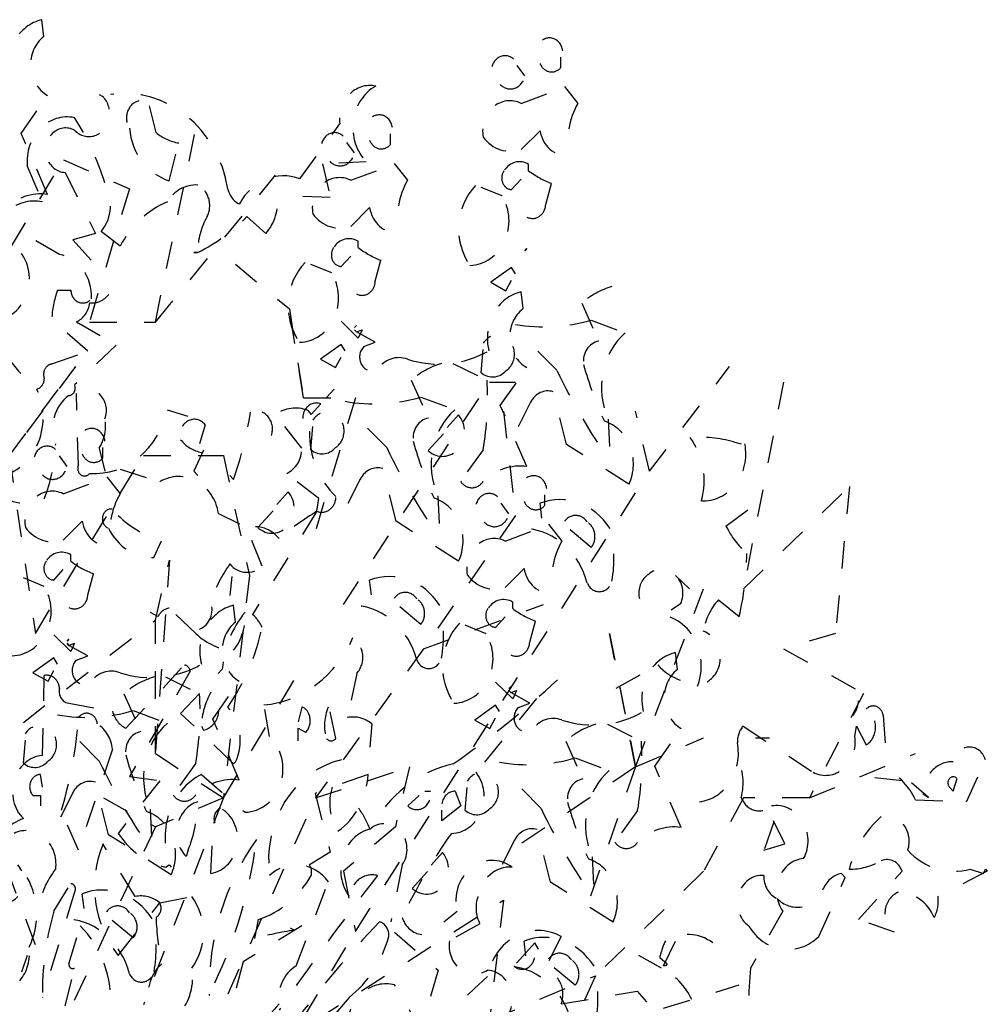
# Model space of a CAD drawing. Header units: metres. Extents: x 104013 to 108981, y 427946 to 428479.
# Tile 64 of 256: x 108744.72 to 108748.26, y 428237.51 to 428241.1. Entities that reach past the tile are written whole.
import ezdxf

# ---------------------------------------------------------------- set-up
doc = ezdxf.new("R2010")
doc.units = ezdxf.units.M
doc.linetypes.add('DASHED2', pattern=[0.375, 0.25, -0.125])
doc.layers.add('N-WE-IE-MEUBILAIR_WEGMEUBILAIR_LICHTMAST-SD', color=251, linetype='Continuous', lineweight=25)

msp = doc.modelspace()

# ---------------------------------------------------------------- linework, layer by layer
at = {"layer": 'N-WE-IE-MEUBILAIR_WEGMEUBILAIR_LICHTMAST-SD', "linetype": 'DASHED2', "ltscale": 0.2}
for p, q in [((108744.8119, 428241.0398), (108744.805, 428241.1013)), ((108746.7007, 428240.9265), (108746.7007, 428240.965)), ((108746.5692, 428240.8958), (108746.5415, 428240.9342)), ((108746.5554, 428240.7958), (108746.7007, 428240.8497)), ((108746.7145, 428240.8573), (108746.7629, 428240.7958)), ((108744.7289, 428240.6862), (108744.8257, 428240.8246)), ((108745.0141, 428240.8281), (108745.0279, 428240.8204)), ((108745.2217, 428240.6897), (108745.194, 428240.805)), ((108745.2193, 428239.997), (108745.3655, 428240.6954)), ((108745.7475, 428240.5206), (108745.8927, 428240.7205)), ((108746.6246, 428240.6959), (108746.5554, 428240.6267)), ((108744.8257, 428240.4633), (108744.7289, 428240.6862)), ((108745.9468, 428240.6149), (108745.9191, 428240.6534)), ((108746.0782, 428240.6457), (108746.0782, 428240.6841)), ((108745.2701, 428240.5129), (108745.3047, 428240.6513)), ((108744.5907, 428240.1026), (108744.8831, 428240.5898)), ((108744.8831, 428240.5898), (108745.1243, 428240.4842)), ((108745.9896, 428240.5821), (108745.8305, 428240.5744)), ((108744.7512, 428240.5667), (108744.8065, 428240.4361)), ((108745.8305, 428240.5744), (108745.8582, 428240.4514)), ((108745.9329, 428240.515), (108746.0782, 428240.5688)), ((108746.0921, 428240.5765), (108746.1405, 428240.515)), ((108746.5831, 428240.5499), (108746.5831, 428240.5729)), ((108744.8896, 428240.5437), (108745.0003, 428240.3207)), ((108745.2193, 428239.997), (108745.6578, 428240.533)), ((108746.5208, 428240.4807), (108746.5554, 428240.5191)), ((108745.1243, 428240.4842), (108744.9781, 428239.997)), ((108746.4862, 428240.4576), (108746.4101, 428240.4884)), ((108746.6453, 428240.4269), (108746.6661, 428240.5037)), ((108745.8582, 428240.4514), (108745.6644, 428240.4591)), ((108746.0021, 428240.4151), (108745.9329, 428240.3459)), ((108745.6229, 428240.3207), (108745.5537, 428240.3822)), ((108744.8688, 428240.2439), (108744.6958, 428240.3438)), ((108745.0003, 428240.3207), (108744.9172, 428240.2977)), ((108744.9172, 428240.2977), (108745.0003, 428240.2054)), ((108745.0902, 428240.2746), (108745.021, 428240.3284)), ((108745.9606, 428240.269), (108745.9606, 428240.2921)), ((108746.5692, 428240.2577), (108746.5761, 428240.2654)), ((108746.5761, 428240.2654), (108746.5692, 428240.2577)), ((108745.3739, 428240.2516), (108745.36, 428240.2516)), ((108745.36, 428240.2516), (108745.3739, 428240.2516)), ((108745.8983, 428240.1998), (108745.9329, 428240.2383)), ((108746.0229, 428240.146), (108746.0436, 428240.2229)), ((108745.5116, 428240.2081), (108745.709, 428240.0457)), ((108745.8638, 428240.1768), (108745.7876, 428240.2075)), ((108746.5208, 428240.1962), (108746.4447, 428240.1424)), ((108746.5346, 428240.1732), (108746.5208, 428240.1962)), ((108746.5, 428240.1117), (108746.5208, 428240.1501)), ((108744.8619, 428240.1132), (108744.9103, 428240.1132)), ((108746.4447, 428240.1424), (108746.5, 428240.1117)), ((108746.5625, 428240.0461), (108746.5556, 428240.1076)), ((108745.709, 428240.0457), (108745.7601, 428239.7209)), ((108745.7601, 428239.7209), (108745.709, 428240.0457)), ((108745.709, 428240.0457), (108745.7601, 428239.7209)), ((108746.7768, 428240.0656), (108746.839, 428239.9272)), ((108744.9726, 428239.8903), (108744.8411, 428240.0056)), ((108744.9311, 428239.9979), (108745.0764, 428239.9133)), ((108744.9781, 428239.997), (108745.2193, 428239.997)), ((108745.9606, 428239.9385), (108745.8983, 428240)), ((108745.9468, 428239.9769), (108745.9537, 428239.9846)), ((108745.9537, 428239.9846), (108745.9468, 428239.9769)), ((108745.9537, 428239.9615), (108745.9468, 428239.9692)), ((108745.9468, 428239.9692), (108745.9537, 428239.9615)), ((108745.9537, 428239.9615), (108745.9744, 428239.9692)), ((108745.9744, 428239.9692), (108745.9606, 428239.9385)), ((108746.8114, 428240.0041), (108746.9359, 428239.9579)), ((108746.0229, 428239.9231), (108745.9537, 428239.9615)), ((108745.0764, 428239.9133), (108744.9242, 428239.7673)), ((108745.8983, 428239.9154), (108745.8222, 428239.8616)), ((108745.9122, 428239.8923), (108745.8983, 428239.9154)), ((108745.9814, 428239.9077), (108746.0229, 428239.9231)), ((108744.8411, 428239.8441), (108744.9726, 428239.8903)), ((108745.8222, 428239.8616), (108745.8776, 428239.8308)), ((108745.8776, 428239.8308), (108745.8983, 428239.8693)), ((108746.4101, 428239.8119), (108746.417, 428239.8964)), ((108746.6868, 428239.8196), (108746.6107, 428239.8964)), ((108744.6858, 428239.5098), (108744.9269, 428239.8346)), ((108744.9269, 428239.8346), (108744.6858, 428239.5098)), ((108746.3065, 428239.8462), (108746.4311, 428239.7847)), ((108746.4795, 428239.6925), (108746.5764, 428239.8308)), ((108747.0245, 428239.4529), (108747.3169, 428239.8346)), ((108745.9063, 428238.9657), (108746.4398, 428239.7777)), ((108746.1543, 428239.7847), (108746.2166, 428239.6463)), ((108746.4398, 428239.7777), (108746.5349, 428239.7777)), ((108747.5142, 428239.7777), (108747.368, 428239.0225)), ((108744.938, 428239.4752), (108744.9311, 428239.7365)), ((108745.7601, 428239.7209), (108745.9502, 428239.7209)), ((108745.9502, 428239.7209), (108745.804, 428239.2337)), ((108745.872, 428239.7519), (108745.8443, 428239.7211)), ((108746.1889, 428239.7232), (108746.3135, 428239.6771)), ((108746.7214, 428239.5505), (108746.673, 428239.7427)), ((108745.789, 428239.6596), (108745.8236, 428239.6981)), ((108746.5764, 428239.4695), (108746.4795, 428239.6925)), ((108746.59, 428239.7043), (108746.5208, 428239.5659)), ((108745.3393, 428239.652), (108745.2632, 428239.675)), ((108745.7544, 428239.5367), (108745.6575, 428239.6596)), ((108745.7751, 428239.675), (108745.789, 428239.6596)), ((108746.2856, 428239.612), (108746.3271, 428239.6581)), ((108746.491, 428239.6722), (108746.5349, 428239.2905)), ((108747.0245, 428239.4529), (108746.9734, 428239.6722)), ((108745.4015, 428239.6212), (108745.3808, 428239.552)), ((108745.7876, 428239.531), (108745.7946, 428239.6156)), ((108746.0644, 428239.5387), (108745.9883, 428239.6156)), ((108746.8736, 428239.6428), (108746.8805, 428239.489)), ((108746.2164, 428239.5275), (108746.2717, 428239.589)), ((108745.0279, 428239.5007), (108745.0279, 428239.5391)), ((108746.9497, 428239.4045), (108746.7214, 428239.5505)), ((108747.3318, 428239.5597), (108747.3595, 428239.552)), ((108744.6858, 428239.5098), (108744.7808, 428238.8601)), ((108744.7808, 428238.8601), (108745.1754, 428239.5098)), ((108744.8964, 428239.47), (108744.8687, 428239.5084)), ((108745.0141, 428239.5367), (108745.0349, 428239.4521)), ((108745.1754, 428239.5098), (108745.4678, 428239.5098)), ((108745.3946, 428239.529), (108745.36, 428239.4521)), ((108745.4678, 428239.5098), (108745.5628, 428239.0712)), ((108746.4172, 428239.531), (108746.3342, 428239.4157)), ((108745.0417, 428239.4315), (108745.0901, 428239.37)), ((108745.0902, 428239.4598), (108745.2355, 428239.4137)), ((108745.36, 428239.4521), (108745.3739, 428239.4367)), ((108745.5048, 428239.4217), (108745.4909, 428239.437)), ((108745.8166, 428239.3522), (108745.699, 428239.4444)), ((108745.9502, 428237.7719), (108747.0245, 428239.4529)), ((108746.099, 428239.2697), (108746.0505, 428239.4619)), ((108744.8826, 428239.37), (108745.0279, 428239.4238)), ((108745.9675, 428239.4234), (108745.8983, 428239.285)), ((108747.368, 428239.0225), (108747.7554, 428239.3961)), ((108747.7554, 428239.3961), (108747.7042, 428238.8601)), ((108745.6631, 428239.3312), (108745.7046, 428239.3773)), ((108746.2512, 428239.3619), (108746.2581, 428239.2082)), ((108746.6423, 428239.3279), (108746.6423, 428239.3663)), ((108745.8097, 428239.306), (108745.8166, 428239.3522)), ((108746.5109, 428239.2971), (108746.4832, 428239.3356)), ((108746.6315, 428239.2815), (108746.6246, 428239.3353)), ((108747.3041, 428239.2522), (108747.4287, 428239.3445)), ((108745.45, 428239.2983), (108745.5261, 428239.2599)), ((108745.8097, 428239.306), (108745.5745, 428238.9294)), ((108745.5939, 428239.2466), (108745.6493, 428239.3081)), ((108746.5349, 428239.2905), (108746.1987, 428238.8033)), ((108744.9517, 428239.2701), (108744.8826, 428239.2009)), ((108746.3273, 428239.1236), (108746.099, 428239.2697)), ((108746.497, 428239.1972), (108746.6423, 428239.251)), ((108746.6562, 428239.2587), (108746.7046, 428239.1972)), ((108745.6091, 428239.1062), (108745.5537, 428239.2445)), ((108746.8114, 428239.1738), (108746.7283, 428239.243)), ((108745.2142, 428239.1372), (108745.2419, 428239.1987)), ((108744.9102, 428239.124), (108744.9102, 428239.1471)), ((108745.2193, 428238.9088), (108745.2704, 428239.1281)), ((108745.2704, 428239.1281), (108745.2193, 428238.4216)), ((108744.848, 428239.0548), (108744.8826, 428239.0933)), ((108744.9725, 428239.001), (108744.9933, 428239.0779)), ((108745.5628, 428239.0712), (108745.4678, 428238.2592)), ((108746.5662, 428239.0973), (108746.497, 428239.0281)), ((108747.1195, 428239.0712), (108747.1707, 428239.0225)), ((108744.8134, 428239.0318), (108744.7373, 428239.0625)), ((108745.4984, 428239.0677), (108745.4915, 428238.9985)), ((108746.009, 428239.0006), (108746.0021, 428239.0544)), ((108746.9734, 428238.3729), (108747.2219, 428239.0225)), ((108745.5121, 428238.9011), (108745.5052, 428238.9626)), ((108746.1987, 428238.8033), (108746.6372, 428238.9657)), ((108746.5247, 428238.9512), (108746.5247, 428238.9743)), ((108747.1381, 428238.9678), (108747.1035, 428238.9447)), ((108747.2764, 428238.9832), (108747.3526, 428238.9217)), ((108745.2286, 428238.9217), (108745.2009, 428238.937)), ((108745.3669, 428238.8602), (108745.2701, 428238.9524)), ((108746.1889, 428238.893), (108746.1059, 428238.9622)), ((108744.7369, 428238.5353), (108745.2193, 428238.9088)), ((108745.2193, 428238.4216), (108745.2193, 428238.9088)), ((108746.4624, 428238.882), (108746.497, 428238.9205)), ((108746.587, 428238.8282), (108746.6077, 428238.9051)), ((108744.9102, 428238.7935), (108744.848, 428238.855)), ((108746.4278, 428238.859), (108746.3517, 428238.8897)), ((108746.9734, 428238.3729), (108746.8784, 428238.8601)), ((108746.8784, 428238.8601), (108746.9734, 428238.3729)), ((108747.7042, 428238.8601), (108747.5142, 428238.8033)), ((108744.8964, 428238.8319), (108744.9033, 428238.8396)), ((108744.9033, 428238.8396), (108744.8964, 428238.8319)), ((108744.9033, 428238.8165), (108744.8964, 428238.8242)), ((108744.8964, 428238.8242), (108744.9033, 428238.8165)), ((108744.9033, 428238.8165), (108744.9241, 428238.8242)), ((108744.9241, 428238.8242), (108744.9102, 428238.7935)), ((108744.9725, 428238.7781), (108744.9033, 428238.8165)), ((108746.1987, 428238.8033), (108745.804, 428238.2592)), ((108747.1266, 428238.7283), (108747.1197, 428238.7898)), ((108747.5142, 428238.8033), (108747.8066, 428238.6408)), ((108744.848, 428238.7704), (108744.7719, 428238.7166)), ((108744.8618, 428238.7474), (108744.848, 428238.7704)), ((108744.931, 428238.7627), (108744.9725, 428238.7781)), ((108744.7719, 428238.7166), (108744.8272, 428238.6859)), ((108744.8272, 428238.6859), (108744.848, 428238.7243)), ((108745.111, 428238.5142), (108745.3254, 428238.7449)), ((108745.3462, 428238.7218), (108745.1248, 428238.3374)), ((108745.3116, 428238.5681), (108745.4638, 428238.7295)), ((108745.4678, 428238.2592), (108745.7601, 428238.7464)), ((108745.955, 428238.7141), (108745.9204, 428238.5527)), ((108746.9028, 428238.6603), (108747.0551, 428238.7449)), ((108744.8065, 428238.4143), (108744.8135, 428238.7064)), ((108745.2562, 428238.7012), (108745.3807, 428238.6397)), ((108745.4291, 428238.5475), (108745.526, 428238.6859)), ((108746.5247, 428238.6206), (108746.4624, 428238.6821)), ((108745.104, 428238.6397), (108745.1662, 428238.5014)), ((108746.5109, 428238.6591), (108746.5178, 428238.6668)), ((108746.5178, 428238.6668), (108746.5109, 428238.6591)), ((108746.5178, 428238.6437), (108746.5109, 428238.6514)), ((108746.5109, 428238.6514), (108746.5178, 428238.6437)), ((108746.5178, 428238.6437), (108746.5385, 428238.6514)), ((108746.587, 428238.6053), (108746.5178, 428238.6437)), ((108746.5385, 428238.6514), (108746.5247, 428238.6206)), ((108747.8066, 428238.6408), (108747.6092, 428238.2592)), ((108744.8965, 428238.6065), (108745.0625, 428238.5757)), ((108745.8789, 428238.4758), (108745.8512, 428238.6065)), ((108746.6123, 428238.6219), (108746.3909, 428238.3528)), ((108746.5455, 428238.5899), (108746.587, 428238.6053)), ((108745.1385, 428238.5782), (108745.2631, 428238.5321)), ((108745.5053, 428238.3836), (108745.3116, 428238.5681)), ((108745.6368, 428238.4835), (108745.616, 428238.5988)), ((108745.7544, 428238.5911), (108745.7405, 428238.5373)), ((108746.4624, 428238.5976), (108746.3863, 428238.5438)), ((108746.4763, 428238.5745), (108746.4624, 428238.5976)), ((108745.526, 428238.3246), (108745.4291, 428238.5475)), ((108746.3863, 428238.5438), (108746.4417, 428238.513)), ((108746.4417, 428238.513), (108746.4624, 428238.5515)), ((108747.8784, 428238.5604), (108747.8922, 428238.3605)), ((108745.3877, 428238.5219), (108745.3946, 428238.5066)), ((108745.7405, 428238.4681), (108745.7405, 428238.5142)), ((108745.7405, 428238.5142), (108745.7682, 428238.4989)), ((108746.0104, 428238.5296), (108746.0034, 428238.4451)), ((108746.8706, 428238.5284), (108746.9952, 428238.4669)), ((108747.0436, 428238.3747), (108747.1404, 428238.513)), ((108747.3664, 428238.5219), (108747.6224, 428238.3528)), ((108747.7746, 428238.4835), (108747.7815, 428238.5219)), ((108747.7815, 428238.5219), (108747.8161, 428238.4528)), ((108744.7373, 428238.3861), (108744.7442, 428238.4706)), ((108745.014, 428238.3937), (108744.9379, 428238.4706)), ((108746.7184, 428238.4669), (108746.7807, 428238.3285)), ((108746.9734, 428238.3729), (108747.2219, 428238.4784)), ((108747.4119, 428238.4784), (108747.4631, 428238.4784)), ((108745.0625, 428238.4374), (108744.938, 428238.0684)), ((108745.2193, 428238.4216), (108745.4678, 428238.2592)), ((108745.5122, 428238.3913), (108745.5053, 428238.3836)), ((108746.753, 428238.4054), (108746.8775, 428238.3593)), ((108747.6092, 428238.2592), (108747.9966, 428238.4216)), ((108748.1828, 428238.2452), (108748.252, 428238.3989)), ((108744.7808, 428237.7232), (108744.5396, 428238.3729)), ((108745.3669, 428238.3861), (108745.2838, 428238.2707)), ((108745.804, 428238.2592), (108746.1475, 428238.3729)), ((108746.1475, 428238.3729), (108746.0963, 428238.1536)), ((108746.9734, 428238.3729), (108746.491, 428238.048)), ((108746.9734, 428238.3729), (108746.7833, 428237.8288)), ((108747.1404, 428238.1517), (108747.0436, 428238.3747)), ((108744.8065, 428238.299), (108744.7996, 428238.3451)), ((108745.0486, 428238.1247), (108745.0002, 428238.3169)), ((108745.2355, 428238.3221), (108745.0833, 428238.1299)), ((108745.1248, 428238.3374), (108745.2355, 428238.3221)), ((108745.3877, 428238.3451), (108745.5468, 428238.2068)), ((108745.9965, 428238.3451), (108745.8028, 428238.2759)), ((108747.9475, 428238.3221), (108747.8092, 428238.3374)), ((108748.1343, 428238.2836), (108748.1482, 428238.3298)), ((108746.2041, 428238.2836), (108746.2248, 428238.2836)), ((108746.3148, 428238.2836), (108746.3355, 428238.2298)), ((108746.3517, 428238.2132), (108746.3587, 428238.2978)), ((108746.6285, 428238.2209), (108746.5524, 428238.2978)), ((108748.0444, 428238.2606), (108747.9821, 428238.3144)), ((108748.1205, 428238.299), (108748.1343, 428238.2836)), ((108744.7719, 428238.2683), (108744.7996, 428238.2683)), ((108744.7996, 428238.2683), (108744.7996, 428238.2298)), ((108744.9172, 428238.2784), (108744.848, 428238.1401)), ((108745.0293, 428238.2592), (108745.2193, 428238.1536)), ((108745.4678, 428238.2592), (108745.1754, 428237.5039)), ((108745.4678, 428238.2592), (108745.2193, 428238.1536)), ((108745.3216, 428237.1791), (108745.804, 428238.2592)), ((108745.8028, 428238.2759), (108745.8582, 428238.0607)), ((108746.1418, 428238.2298), (108746.1833, 428238.2683)), ((108747.368, 428238.2592), (108747.2219, 428237.9912)), ((108747.6092, 428238.2592), (108747.368, 428238.2592)), ((108747.996, 428238.2529), (108748.1828, 428238.2452)), ((108748.0236, 428238.2759), (108748.0444, 428238.2606)), ((108744.938, 428238.0684), (108744.8757, 428238.2144)), ((108745.2008, 428238.2169), (108745.2077, 428238.0632)), ((108746.3355, 428238.2298), (108746.2663, 428238.176)), ((108746.2663, 428238.176), (108746.2663, 428238.2144)), ((108746.9813, 428238.2132), (108746.8983, 428238.0979)), ((108747.5186, 428238.0915), (108747.4771, 428238.176)), ((108747.4771, 428238.176), (108747.4771, 428238.1683)), ((108745.2193, 428238.1536), (108744.7369, 428237.1223)), ((108745.4223, 428237.9838), (108745.4292, 428238.1453)), ((108746.0963, 428238.1536), (108745.9063, 428237.9912)), ((108746.6631, 428237.9519), (108746.6146, 428238.144)), ((108747.4771, 428238.1683), (108747.4425, 428238.0684)), ((108745.2769, 428237.9786), (108745.0486, 428238.1247)), ((108746.5316, 428238.1056), (108746.4624, 428237.9672)), ((108745.1455, 428237.8993), (108745.0279, 428238.0915)), ((108745.3393, 428238.0684), (108745.3323, 428238.0453)), ((108747.4425, 428238.0684), (108747.5186, 428238.0915)), ((108745.8582, 428238.0607), (108745.7821, 428238.0146)), ((108746.2272, 428238.0134), (108746.2687, 428238.0595)), ((108746.8153, 428238.0441), (108746.8222, 428237.8904)), ((108745.2562, 428238.0069), (108745.2701, 428238.0146)), ((108745.2701, 428238.0146), (108745.277, 428238.0069)), ((108746.1211, 428238.0146), (108746.0795, 428237.807)), ((108747.7884, 428237.8147), (108747.9475, 428237.9915)), ((108748.2589, 428237.9915), (108748.079, 428237.8993)), ((108748.1966, 428237.9992), (108748.245, 428237.9838)), ((108748.245, 428237.9838), (108748.252, 428237.9992)), ((108748.252, 428237.9992), (108748.2589, 428237.9915)), ((108745.9063, 428237.9912), (108745.9502, 428237.7719)), ((108746.158, 428237.9288), (108746.2134, 428237.9903)), ((108747.2219, 428237.9912), (108746.8272, 428237.6095)), ((108747.6431, 428237.7532), (108747.74, 428237.9685)), ((108747.74, 428237.9685), (108747.7262, 428237.9838)), ((108744.8481, 428237.8455), (108744.9103, 428237.9454)), ((108745.7336, 428237.6456), (108745.8512, 428237.9531)), ((108746.8914, 428237.8058), (108746.6631, 428237.9519)), ((108744.9242, 428237.9146), (108744.8065, 428237.5303)), ((108744.9587, 428237.8556), (108744.9517, 428237.9094)), ((108745.2355, 428237.8762), (108745.3531, 428237.8993)), ((108745.804, 428237.4471), (108746.491, 428237.8856)), ((108746.491, 428237.8856), (108746.4398, 428237.4471)), ((108745.0833, 428237.684), (108745.2355, 428237.8762)), ((108745.1385, 428237.748), (108745.0555, 428237.8172)), ((108745.5953, 428237.8147), (108745.5814, 428237.7455)), ((108746.2733, 428237.807), (108746.3217, 428237.8455)), ((108747.5117, 428237.8455), (108747.3941, 428237.6379)), ((108747.9199, 428237.7686), (108747.7884, 428237.8147)), ((108744.9034, 428237.6533), (108744.9449, 428237.7917)), ((108745.7544, 428237.7917), (108745.5399, 428237.661)), ((108745.7267, 428237.7763), (108745.7129, 428237.784)), ((108746.4047, 428237.7993), (108746.294, 428237.7378)), ((108745.6578, 428237.2847), (108745.9502, 428237.7719)), ((108746.0934, 428237.7686), (108746.2525, 428237.6302)), ((108746.7022, 428237.7532), (108746.6399, 428237.6302)), ((108747.0758, 428237.6456), (108747.1242, 428237.7455)), ((108746.6054, 428237.7302), (108746.5292, 428237.6456)), ((108746.5731, 428237.6828), (108746.5662, 428237.7366)), ((108746.6192, 428237.7071), (108746.6054, 428237.7302)), ((108744.7512, 428237.684), (108744.7304, 428237.6225)), ((108747.0689, 428237.6379), (108746.9859, 428237.684)), ((108747.062, 428237.6763), (108747.0896, 428237.6533)), ((108744.8896, 428237.4995), (108744.9242, 428237.6379)), ((108745.5399, 428237.661), (108745.4292, 428237.2459)), ((108746.753, 428237.5752), (108746.67, 428237.6444)), ((108747.0827, 428237.6456), (108747.0758, 428237.6456)), ((108747.0896, 428237.6533), (108747.0827, 428237.6456)), ((108746.2525, 428237.6302), (108746.1833, 428237.3919)), ((108746.4398, 428237.4471), (108746.8272, 428237.6095)), ((108746.8272, 428237.6095), (108746.586, 428237.0735)), ((108747.0758, 428237.4918), (108747.3526, 428237.5764)), ((108745.9273, 428237.5303), (108745.789, 428237.3689)), ((108746.7022, 428237.5072), (108746.979, 428237.5533)), ((108746.979, 428237.5533), (108747.0135, 428237.5149))]:
    msp.add_line(p, q, dxfattribs=at)
for centre, major_axis, start_param, end_param in [((108744.8364, 428240.9329), (0, 0.1721), 0.204217, 1.846065), ((108744.8763, 428240.9368), (0, 0.1255), 0.607131, 2.677077), ((108746.6592, 428240.9803), (0, 0.0544), -1.428896, 2.356191), ((108746.4965, 428240.9157), (0, 0.0541), -0.694654, 2.780098), ((108746.6671, 428240.9616), (0, 0.0512), 1.965256, 3.958223), ((108746.5166, 428240.9082), (0, 0.0598), 2.376407, 4.503776), ((108745.1078, 428240.4067), (0, 0.4253), -1.392467, 0.136794), ((108746.0031, 428240.7374), (0, 0.1237), -0.191083, 1.707839), ((108746.0943, 428240.707), (0, 0.1707), 0.473913, 2.391667), ((108744.9763, 428240.7587), (0, 0.0843), 2.3843, 5.534176), ((108745.1709, 428240.7427), (0, 0.0636), 0.203211, 2.204034), ((108746.5147, 428240.6948), (0, 0.1107), -0.420473, 1.769955), ((108746.9705, 428240.6498), (0, 0.273), 1.006244, 1.740558), ((108744.8971, 428240.5833), (0, 0.163), -0.185199, 1.67271), ((108744.1805, 428240.1662), (0, 1.0081), -1.227737, -0.960921), ((108746.0367, 428240.6995), (0, 0.0544), -1.428896, 2.356191), ((108744.8915, 428240.6248), (0, 0.0812), -0.464039, 3.115674), ((108745.3232, 428240.7264), (0, 0.2215), 1.667191, 2.871721), ((108745.3276, 428240.8424), (0, 0.1928), 2.484702, 3.008902), ((108745.8741, 428240.6348), (0, 0.0541), -0.694654, 2.780098), ((108746.7243, 428240.7162), (0, 0.1126), 1.751773, 3.18193), ((108746.0446, 428240.6807), (0, 0.0512), 1.965256, 3.958223), ((108746.5173, 428240.7651), (0, 0.1447), 2.262153, 3.438119), ((108745.8941, 428240.6273), (0, 0.0598), 2.376407, 4.503776), ((108746.5497, 428240.5055), (0, 0.0769), -0.503075, 0.956672), ((108745.6887, 428240.3207), (0, 0.2103), -0.315949, 1.03349), ((108746.5231, 428240.5232), (0, 0.0426), 0.895587, 3.082454), ((108746.7733, 428240.8574), (0, 0.3732), 2.539313, 2.816578), ((108745.8923, 428240.4139), (0, 0.1107), -0.420473, 1.769955), ((108746.3481, 428240.3689), (0, 0.273), 1.006244, 1.740558), ((108744.9278, 428240.4265), (0, 0.1426), 3.954058, 5.297243), ((108745.3669, 428240.3592), (0, 0.1386), -0.055498, 0.982793), ((108745.344, 428240.4224), (0, 0.0821), 4.201162, 5.867117), ((108745.5537, 428240.5014), (0, 0.0792), 1.815802, 2.743043), ((108746.5206, 428240.3376), (0, 0.2153), 0.743776, 2.240249), ((108744.777, 428240.264), (0, 0.1752), -0.188286, 1.64157), ((108744.801, 428240.2364), (0, 0.2286), -0.120748, 0.71163), ((108745.5177, 428240.4366), (0, 0.1646), 3.931733, 4.849544), ((108746.365, 428240.3665), (0, 0.1626), 3.16629, 5.307097), ((108745.3849, 428240.0799), (0, 0.381), 0.36304, 1.03428), ((108746.1018, 428240.4353), (0, 0.1126), 1.751773, 3.18193), ((108746.5969, 428240.4294), (0, 0.0539), 2.699237, 4.664787), ((108745.5855, 428240.2534), (0, 0.2351), 0.990888, 1.578602), ((108745.1034, 428240.9294), (0, 0.7415), 3.558941, 3.882392), ((108745.8949, 428240.4843), (0, 0.1447), 2.262153, 3.438119), ((108745.9272, 428240.2247), (0, 0.0769), -0.503075, 0.956672), ((108744.6229, 428240.1545), (0, 0.1514), 3.322871, 5.717811), ((108745.9006, 428240.2424), (0, 0.0426), 0.895587, 3.082454), ((108746.1509, 428240.5765), (0, 0.3732), 2.539313, 2.816578), ((108744.8449, 428240.0888), (0, 0.1574), 4.672294, 6.113527), ((108745.8981, 428240.0567), (0, 0.2153), 0.743776, 2.240249), ((108745.7425, 428240.0857), (0, 0.1626), 3.16629, 5.307097), ((108745.0937, 428240.0017), (0, 0.2806), 1.162318, 1.557088), ((108744.9542, 428240.1156), (0, 0.0488), 1.620554, 3.96509), ((108745.9744, 428240.1486), (0, 0.0539), 2.699237, 4.664787), ((108746.9688, 428239.7926), (0, 0.3464), 0.263845, 0.66345), ((108744.9874, 428240.1566), (0, 0.0899), 3.043762, 4.000436), ((108746.587, 428239.9391), (0, 0.1721), 0.204217, 1.846065), ((108745.1849, 428240.3183), (0, 0.7194), 1.927589, 2.477384), ((108744.9003, 428240.08), (0, 0.0889), 3.535823, 4.566869), ((108746.6269, 428239.943), (0, 0.1255), 0.607131, 2.677077), ((108746.6406, 428240.7157), (0, 0.7365), 2.980998, 3.402104), ((108746.4685, 428239.8798), (0, 0.0697), 3.667796, 7.24782), ((108747.0793, 428239.7578), (0, 0.2559), 0.67242, 2.037002), ((108746.011, 428239.8693), (0, 0.0506), 0.708628, 3.566424), ((108746.8494, 428239.8542), (0, 0.0739), 0.156625, 1.727375), ((108746.1094, 428239.7563), (0, 0.1109), -0.317337, 0.923107), ((108746.2544, 428240.293), (0, 0.4496), 2.85617, 3.612528), ((108744.8455, 428239.8057), (0, 0.0387), 0.124355, 1.978945), ((108746.3463, 428239.5118), (0, 0.3464), 0.263845, 0.66345), ((108747.8642, 428240.2107), (0, 1.2557), 1.868315, 2.047029), ((108744.7766, 428239.7916), (0, 0.041), 3.394156, 4.68114), ((108746.4512, 428239.8719), (0, 0.0754), 2.491742, 3.944987), ((108748.4985, 428240.895), (0, 2.2823), 2.061464, 2.234513), ((108744.9022, 428239.7557), (0, 0.0269), 3.189195, 5.154744), ((108744.9716, 428239.6746), (0, 0.0766), 4.305156, 6.911733), ((108745.5109, 428239.7194), (0, 1.0245), 4.527506, 4.776208), ((108744.611, 428239.6479), (0, 0.2203), 3.255613, 5.204138), ((108744.9714, 428239.6092), (0, 0.1414), 0.563439, 1.987272), ((108746.0182, 428240.4349), (0, 0.7365), 2.980998, 3.402104), ((108746.6537, 428239.6642), (0, 0.0814), -0.266227, 1.055809), ((108745.7313, 428239.5261), (0, 0.1567), -0.316227, 0.550445), ((108745.8072, 428239.6459), (0, 0.0553), -0.335918, 2.612695), ((108744.9956, 428239.7507), (0, 0.3068), 3.083306, 4.463261), ((108745.3615, 428239.5842), (0, 0.0579), -0.877292, 1.865174), ((108744.3179, 428239.9253), (0, 1.4116), 4.347585, 4.528858), ((108745.5883, 428239.6067), (0, 0.0654), 4.342816, 6.652759), ((108745.8461, 428239.599), (0, 0.0697), 3.667796, 7.24782), ((108746.227, 428239.5733), (0, 0.0739), 0.156625, 1.727375), ((108746.4569, 428239.4769), (0, 0.2559), 0.67242, 2.037002), ((108746.268, 428239.5966), (0, 0.0899), 2.448921, 5.465648), ((108744.9863, 428239.5545), (0, 0.0544), -1.428896, 2.356191), ((108744.9115, 428239.6174), (0, 0.1397), 4.096426, 4.906165), ((108746.8192, 428239.4786), (0, 0.1629), 4.240125, 6.002469), ((108746.06, 428239.5942), (0, 0.3089), 1.557989, 2.431993), ((108747.2073, 428238.9927), (0, 0.5837), -0.239365, 0.065888), ((108747.0049, 428239.4179), (0, 0.2439), 4.406608, 5.412961), ((108744.7431, 428239.529), (0, 0.1934), 1.411384, 3.557651), ((108744.8237, 428239.4899), (0, 0.0541), -0.694654, 2.780098), ((108744.3395, 428239.5789), (0, 0.5734), 4.305748, 4.665432), ((108745.406, 428239.6591), (0, 0.1393), 2.289268, 2.995224), ((108745.8287, 428239.5911), (0, 0.0754), 2.491742, 3.944987), ((108747.8761, 428240.6142), (0, 2.2823), 2.061464, 2.234513), ((108747.2418, 428239.9299), (0, 1.2557), 1.868315, 2.047029), ((108747.2211, 428239.517), (0, 0.1727), 3.097082, 4.916559), ((108744.9943, 428239.5357), (0, 0.0512), 1.965256, 3.958223), ((108745.6657, 428239.5357), (0, 0.0985), 3.526634, 4.722139), ((108744.8437, 428239.4823), (0, 0.0598), 2.376407, 4.503776), ((108744.9606, 428239.4629), (0, 0.028), 1.118335, 3.988845), ((108746.0313, 428239.3833), (0, 0.0814), -0.266227, 1.055809), ((108746.5516, 428239.2426), (0, 0.2286), -0.120748, 0.71163), ((108745.3051, 428239.2697), (0, 0.1634), -1.394634, 0.493312), ((108746.6008, 428239.3817), (0, 0.0544), -1.428896, 2.356191), ((108746.3757, 428239.449), (0, 0.0569), 2.196289, 4.086897), ((108744.8419, 428239.2689), (0, 0.1107), -0.420473, 1.769955), ((108745.2977, 428239.224), (0, 0.273), 1.006244, 1.740558), ((108745.6456, 428239.3158), (0, 0.0899), 2.448921, 5.465648), ((108745.8276, 428239.3596), (0, 0.0571), 2.787086, 4.717552), ((108746.4382, 428239.317), (0, 0.0541), -0.694654, 2.780098), ((108746.6972, 428239.0995), (0, 0.2492), -0.957113, 0.329871), ((108746.1967, 428239.1977), (0, 0.1629), 4.240125, 6.002469), ((108746.6087, 428239.3629), (0, 0.0512), 1.965256, 3.958223), ((108745.0575, 428239.2788), (0, 0.0355), -0.141891, 2.846146), ((108745.3325, 428239.6073), (0, 0.4208), 2.421496, 2.899915), ((108746.3793, 428238.1641), (0, 1.3056), 0.506092, 0.646659), ((108746.4582, 428239.3095), (0, 0.0598), 2.376407, 4.503776), ((108746.7546, 428239.2325), (0, 0.0583), -0.956725, 1.110269), ((108745.0514, 428239.2904), (0, 0.1126), 1.751773, 3.18193), ((108745.5849, 428239.1208), (0, 0.1285), -0.844637, 0.272534), ((108746.7722, 428239.214), (0, 0.0592), 3.967799, 5.787276), ((108747.567, 428239.4137), (0, 0.3338), 2.075668, 2.470438), ((108744.8445, 428239.3393), (0, 0.1447), 2.262153, 3.438119), ((108745.2087, 428239.3386), (0, 0.2015), 2.054932, 3.172104), ((108746.4563, 428239.0961), (0, 0.1107), -0.420473, 1.769955), ((108746.556, 428238.9642), (0, 0.2797), -1.284581, -0.080052), ((108746.5335, 428239.1314), (0, 0.4014), 4.510451, 4.994284), ((108746.9121, 428239.0511), (0, 0.273), 1.006244, 1.740558), ((108744.8769, 428239.0797), (0, 0.0769), -0.503075, 0.956672), ((108746.4601, 428239.1712), (0, 1.0225), 4.465825, 4.69385), ((108744.8502, 428239.0974), (0, 0.0426), 0.895587, 3.082454), ((108745.1005, 428239.4315), (0, 0.3732), 2.539313, 2.816578), ((108745.8201, 428238.8204), (0, 0.4685), 0.893941, 1.233455), ((108745.5538, 428239.1765), (0, 0.0934), 2.305864, 3.859809), ((108746.0748, 428238.8187), (0, 0.2492), -0.957113, 0.329871), ((108746.459, 428239.1664), (0, 0.1447), 2.262153, 3.438119), ((108746.6659, 428239.1175), (0, 0.1126), 1.751773, 3.18193), ((108747.0588, 428239.0061), (0, 0.0814), 0.550987, 2.80036), ((108747.0689, 428239.0076), (0, 0.0866), 4.234564, 6.953958), ((108746.8412, 428239.066), (0, 0.0536), 2.010127, 4.426603), ((108744.6921, 428238.9407), (0, 0.1626), 3.16629, 5.307097), ((108744.9241, 428239.0036), (0, 0.0539), 2.699237, 4.664787), ((108746.1322, 428238.9516), (0, 0.0583), -0.956725, 1.110269), ((108745.5366, 428238.7941), (0, 0.1721), 0.204217, 1.846065), ((108745.3566, 428238.9486), (0, 0.0778), 3.494606, 5.065356), ((108746.1497, 428238.9331), (0, 0.0592), 3.967799, 5.787276), ((108746.4913, 428238.9069), (0, 0.0769), -0.503075, 0.956672), ((108747.42, 428238.824), (0, 0.2253), 0.786624, 1.375054), ((108745.277, 428238.8909), (0, 0.062), 0.124382, 1.051623), ((108745.7803, 428238.6975), (0, 0.3531), 0.825175, 1.479969), ((108745.3773, 428238.923), (0, 0.1889), 3.99421, 4.787067), ((108745.488, 428238.8102), (0, 0.1531), -1.073443, -0.678673), ((108745.9336, 428238.6833), (0, 0.2797), -1.284581, -0.080052), ((108745.9111, 428238.8505), (0, 0.4014), 4.510451, 4.994284), ((108746.4647, 428238.9246), (0, 0.0426), 0.895587, 3.082454), ((108746.715, 428239.2587), (0, 0.3732), 2.539312, 2.816578), ((108747.0451, 428238.7421), (0, 0.1877), 4.30666, 6.347444), ((108745.5766, 428238.798), (0, 0.1255), 0.607131, 2.677077), ((108746.4622, 428238.7389), (0, 0.2153), 0.743776, 2.240249), ((108745.5136, 428239.0447), (0, 0.2462), 2.418084, 3.104088), ((108744.9356, 428239.0589), (0, 0.7686), 4.058164, 4.481865), ((108746.3066, 428238.7678), (0, 0.1626), 3.16629, 5.307097), ((108747.193, 428238.7724), (0, 0.1005), 3.623961, 5.967099), ((108745.5832, 428239.0407), (0, 0.4434), 3.223942, 4.25476), ((108745.9025, 428238.7735), (0, 0.0832), 3.917815, 5.741181), ((108746.5385, 428238.8308), (0, 0.0539), 2.699237, 4.664787), ((108747.1511, 428238.6213), (0, 0.1721), 0.204217, 1.846065), ((108744.9606, 428238.7243), (0, 0.0506), 0.708628, 3.566424), ((108745.204, 428239.148), (0, 0.4496), 2.85617, 3.612528), ((108746.2187, 428238.7851), (0, 0.0536), 2.010127, 4.426603), ((108745.059, 428238.6113), (0, 0.1109), -0.317337, 0.923107), ((108745.322, 428238.718), (0, 0.0272), -1.42889, -0.141906), ((108747.1969, 428238.9015), (0, 0.2222), 2.353136, 3.333051), ((108747.191, 428238.6252), (0, 0.1255), 0.607131, 2.677077), ((108744.8223, 428238.6554), (0, 0.0519), -1.476478, 0.189476), ((108745.296, 428238.3668), (0, 0.3464), 0.263845, 0.66345), ((108744.3667, 428241.7937), (0, 4.035), 3.705562, 3.835216), ((108744.9069, 428238.6488), (0, 0.0438), 1.304568, 2.875317), ((108744.4605, 428238.5744), (0, 1.0245), 4.527506, 4.776208), ((108745.6002, 428238.5157), (0, 0.2362), 0.991607, 1.544216), ((108745.3818, 428238.5823), (0, 0.0771), 3.327819, 5.659621), ((108747.7102, 428238.6196), (0, 0.087), 3.964495, 4.650499), ((108744.9678, 428239.2899), (0, 0.7365), 2.980998, 3.402104), ((108744.9681, 428238.5247), (0, 0.0437), -1.457357, 0.874444), ((108745.1467, 428238.6033), (0, 0.0975), 1.857222, 2.722031), ((108745.3755, 428238.4702), (0, 0.1712), 4.233159, 5.496917), ((108745.744, 428238.5488), (0, 0.0438), -1.304543, -0.266253), ((108745.9751, 428238.524), (0, 0.1532), 1.117372, 1.891084), ((108746.5751, 428238.5515), (0, 0.0506), 0.708628, 3.566424), ((108746.8185, 428238.9751), (0, 0.4496), 2.85617, 3.612528), ((108747.8418, 428238.554), (0, 0.0411), -1.414182, 0.77068), ((108747.7836, 428238.5181), (0, 0.0747), 3.646711, 5.778067), ((108743.749, 428238.6467), (0, 1.3245), 4.379923, 4.64133), ((108745.4065, 428238.3319), (0, 0.2559), 0.67242, 2.037002), ((108745.7336, 428238.5412), (0, 0.0571), 3.879427, 5.055393), ((108745.9412, 428238.4246), (0, 0.1302), -0.631668, 0.17807), ((108746.6734, 428238.4385), (0, 0.1109), -0.317337, 0.923107), ((108744.7957, 428238.454), (0, 0.0697), 3.667796, 7.24782), ((108744.9518, 428238.422), (0, 0.124), -1.446414, -0.519174), ((108745.1766, 428238.4283), (0, 0.0739), 0.156625, 1.727375), ((108746.9104, 428238.194), (0, 0.3464), 0.263845, 0.66345), ((108747.4232, 428238.4632), (0, 0.0863), 0.821438, 1.602613), ((108745.5437, 428238.3644), (0, 0.1577), 3.163847, 5.567853), ((108745.8616, 428238.495), (0, 0.0272), 2.356218, 3.926967), ((108746.075, 428238.4016), (0, 1.0245), 4.527506, 4.776208), ((108747.1889, 428238.4223), (0, 0.1783), 3.25628, 4.927999), ((108747.6679, 428238.4621), (0, 0.1204), 2.707674, 4.891288), ((108748.1941, 428238.3774), (0, 0.0678), -1.248058, 1.36557), ((108744.8163, 428238.2826), (0, 0.1322), 0.082061, 2.416031), ((108744.7784, 428238.4461), (0, 0.0754), 2.491742, 3.944987), ((108746.8257, 428239.4692), (0, 2.2823), 2.061464, 2.234513), ((108746.1914, 428238.7849), (0, 1.2557), 1.868315, 2.047029), ((108745.9692, 428238.0333), (0, 0.3737), 0.208117, 1.724278), ((108746.5823, 428239.1171), (0, 0.7365), 2.980998, 3.402104), ((108747.198, 428238.3155), (0, 0.1876), 4.415179, 5.219352), ((108748.1299, 428238.2733), (0, 0.118), -0.042231, 1.548534), ((108746.3991, 428237.8806), (0, 0.5131), 0.198779, 1.028761), ((108746.299, 428238.2647), (0, 0.1348), 3.157332, 5.424608), ((108746.4102, 428238.2812), (0, 0.0697), 3.667796, 7.24782), ((108747.021, 428238.1591), (0, 0.2559), 0.67242, 2.037002), ((108747.8119, 428238.1493), (0, 0.2293), -1.102073, -0.399785), ((108744.8004, 428238.3002), (0, 0.0449), 0.018022, 2.362558), ((108744.9809, 428238.2383), (0, 0.0814), -0.266227, 1.055809), ((108745.4816, 428238.1157), (0, 0.252), 0.426669, 2.017382), ((108745.5012, 428238.0976), (0, 0.2286), -0.120748, 0.71163), ((108745.756, 428238.3633), (0, 0.2679), 3.710318, 4.64455), ((108746.7911, 428238.2555), (0, 0.0739), 0.156625, 1.727375), ((108748.1343, 428238.3144), (0, 0.0217), -0.785398, 2.356194), ((108746.0181, 428238.2409), (0, 0.1796), 1.241535, 2.183851), ((108746.1748, 428238.273), (0, 0.0566), 2.438178, 4.901156), ((108746.3139, 428238.2303), (0, 0.0533), -0.017996, 1.435249), ((108745.3253, 428238.3041), (0, 0.0569), 2.196289, 4.086897), ((108745.4024, 428238.1326), (0, 0.117), 0.274588, 2.413407), ((108744.9616, 428238.2522), (0, 0.4581), 4.299523, 4.697134), ((108747.8058, 428238.6121), (0, 1.2557), 1.868315, 2.047029), ((108747.4252, 428238.2913), (0, 0.0792), 1.969319, 3.823909), ((108745.1464, 428238.0527), (0, 0.1629), 4.240125, 6.002469), ((108745.4066, 428238.1089), (0, 0.1263), 3.280183, 5.824769), ((108745.4707, 428238.1837), (0, 0.0414), 0.38053, 1.951279), ((108745.7059, 428237.9992), (0, 0.3614), -1.154728, -0.906026), ((108746.3928, 428238.2733), (0, 0.0754), 2.491742, 3.944987), ((108748.4402, 428239.2964), (0, 2.2823), 2.061464, 2.234513), ((108747.4883, 428238.103), (0, 0.1284), 4.178623, 6.440508), ((108744.7949, 428237.9848), (0, 0.2089), 0.311169, 2.033378), ((108746.0549, 428238.0717), (0, 0.0931), 4.051844, 6.943731), ((108748.0831, 428237.891), (0, 0.3815), 0.664103, 1.283136), ((108747.8901, 428238.101), (0, 0.0928), 4.353493, 6.508945), ((108744.7464, 428238.0178), (0, 0.1221), 4.55937, 6.691224), ((108746.0339, 428237.9961), (0, 0.153), 0.223217, 2.256184), ((108746.5954, 428238.0655), (0, 0.0814), -0.266227, 1.055809), ((108747.1157, 428237.9248), (0, 0.2286), -0.120748, 0.71163), ((108745.3112, 428238.314), (0, 0.3131), 2.199314, 2.945245), ((108746.2149, 428237.5548), (0, 0.8885), 0.900306, 1.589688), ((108744.1934, 428238.3195), (0, 1.5644), 4.222976, 4.575999), ((108747.6563, 428236.9323), (0, 1.9241), 0.898974, 1.089869), ((108745.3358, 428237.9347), (0, 0.3762), 1.141135, 2.300082), ((108746.9398, 428238.1312), (0, 0.0569), 2.196289, 4.086897), ((108748.1378, 428238.2593), (0, 0.2682), 2.362958, 3.387724), ((108745.7336, 428237.8455), (0, 0.1693), -0.881848, 0.688901), ((108746.2097, 428237.998), (0, 0.0899), 2.448921, 5.465648), ((108746.4497, 428237.8837), (0, 0.1473), -0.580068, 1.833554), ((108746.7608, 428237.8799), (0, 0.1629), 4.240125, 6.002469), ((108747.5949, 428237.9195), (0, 0.1184), 0.066691, 2.245888), ((108747.758, 428238.2725), (0, 0.2733), 3.124574, 3.620792), ((108747.8922, 428237.9685), (0, 0.0657), -1.212002, 0.358747), ((108744.6677, 428237.9566), (0, 0.0794), 2.529878, 5.530267), ((108745.0389, 428237.813), (0, 0.2765), 0.831878, 1.424966), ((108745.7509, 428237.9877), (0, 0.0438), 4.446164, 5.373405), ((108746.5166, 428237.8724), (0, 0.1347), -0.047574, 1.36966), ((108744.5605, 428237.8351), (0, 0.2504), 4.211157, 5.274208), ((108745.4949, 428238.1876), (0, 0.3891), 3.432115, 4.138072), ((108753.0896, 428231.1955), (0, 10.3676), 0.857904, 0.919056), ((108746.0118, 428237.8833), (0, 0.0952), -0.226781, 1.402786), ((108747.4359, 428237.8761), (0, 0.1003), -0.072975, 2.571067), ((108747.5203, 428237.9717), (0, 0.0865), 1.519795, 2.755256), ((108747.7428, 428237.882), (0, 0.1035), 0.179215, 1.170267), ((108744.9103, 428237.9262), (0, 0.0192), 4.068898, 6.283175), ((108745.0244, 428237.6737), (0, 0.2492), -0.957113, 0.329871), ((108747.5632, 428237.9787), (0, 0.1185), 2.397003, 4.21648), ((108745.1663, 428237.7711), (0, 0.1302), -0.631668, 0.17807), ((108745.2072, 428237.7686), (0, 0.2082), 4.033813, 5.390965), ((108746.4959, 428237.8574), (0, 0.1168), 1.204144, 2.090993), ((108747.9582, 428237.8379), (0, 0.0814), 0.341233, 2.590606), ((108747.9342, 428237.7538), (0, 0.1609), -1.130042, 0.003409), ((108747.9683, 428237.8839), (0, 0.124), 4.193244, 4.836743), ((108745.0818, 428237.8066), (0, 0.0583), -0.956725, 1.110269), ((108745.2044, 428237.857), (0, 0.0396), 3.648715, 5.219464), ((108745.7144, 428237.5436), (0, 1.0088), 1.266945, 1.584028), ((108744.8832, 428237.5384), (0, 0.2797), -1.284581, -0.080052), ((108745.0993, 428237.7882), (0, 0.0592), 3.967799, 5.787276), ((108744.8607, 428237.7055), (0, 0.4014), 4.510451, 4.994284), ((108746.0832, 428237.8668), (0, 0.9583), 1.61715, 1.795498), ((108746.2004, 428237.8537), (0, 0.0935), 1.912545, 4.18932), ((108744.7263, 428237.5169), (0, 0.3667), 3.707873, 5.559337), ((108745.9124, 428236.2541), (0, 1.5361), 0.134706, 0.241737), ((108748.5949, 428234.797), (0, 4.139), 0.756507, 0.878783), ((108746.0255, 428237.7565), (0, 0.0524), 4.650347, 6.014929), ((108746.6182, 428237.5641), (0, 0.2109), -0.458369, 1.365046), ((108747.5302, 428237.8963), (0, 0.1903), 2.152855, 3.861687), ((108745.698, 428237.8847), (0, 0.4365), 3.764907, 4.406385), ((108746.6389, 428237.5009), (0, 0.2492), -0.957113, 0.329871), ((108747.1635, 428237.5749), (0, 0.186), -0.583446, 0.503489), ((108744.6301, 428237.6917), (0, 0.1441), 3.945884, 4.873124), ((108746.3856, 428237.7196), (0, 0.1034), 1.393822, 3.667911), ((108747.2661, 428237.6264), (0, 0.2322), 1.070144, 1.353908), ((108746.559, 428237.685), (0, 0.0515), 2.443534, 4.692906), ((108746.6963, 428237.6338), (0, 0.0583), -0.956725, 1.110269), ((108744.9172, 428237.6514), (0, 0.0155), 1.446452, 3.660728), ((108745.1835, 428237.6044), (0, 0.1913), 3.000826, 4.88824), ((108745.3216, 428237.5394), (0, 0.1439), 0.658019, 2.90162), ((108745.7905, 428237.5275), (0, 0.1339), 0.491164, 1.723133), ((108746.4976, 428237.3655), (0, 0.2797), -1.284581, -0.080052), ((108746.7138, 428237.6153), (0, 0.0592), 3.967799, 5.787276), ((108746.4752, 428237.5327), (0, 0.4014), 4.510451, 4.994284), ((108746.9658, 428237.3925), (0, 0.2708), -1.069695, -0.436607), ((108748.4494, 428237.5034), (0, 1.1803), 1.456571, 1.685021), ((108745.1684, 428237.6401), (0, 0.0536), 2.010127, 4.426603), ((108747.3097, 428236.3742), (0, 1.5718), 0.668986, 1.356945), ((108746.4268, 428237.5232), (0, 0.1072), 3.493677, 6.225258), ((108746.628, 428237.5418), (0, 0.0894), 4.31504, 6.134517), ((108746.0622, 428237.422), (0, 0.1583), -0.220994, 1.469041), ((108745.714, 428237.2287), (0, 0.5465), -1.267557, -0.88119), ((108745.9225, 428237.213), (0, 0.4055), 0.759009, 1.336027)]:
    msp.add_ellipse(centre, major_axis=major_axis, ratio=0.9, start_param=start_param, end_param=end_param, dxfattribs=at)

doc.saveas('drawing.dxf')
